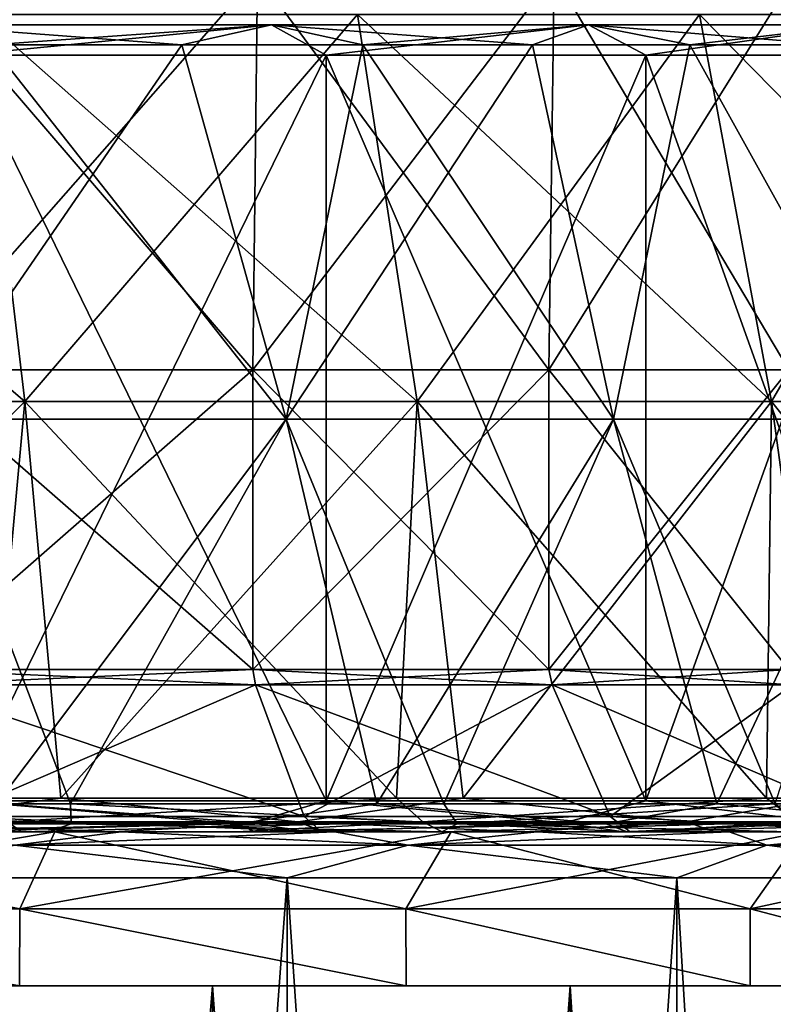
# Model space of a CAD drawing. Header units: millimetres. Extents: x -178 to 325, y 0 to 197.
# Tile 88 of 256: x 8.51 to 13.41, y 41.88 to 48.27. Entities that reach past the tile are written whole.
import ezdxf

# ---------------------------------------------------------------- set-up
doc = ezdxf.new("R2010")
doc.units = ezdxf.units.MM
doc.header["$LTSCALE"] = 52.148148
for name, color, linetype in [('10', 7, 'CONTINUOUS'), ('11', 7, 'CONTINUOUS'), ('12', 7, 'CONTINUOUS'), ('14', 7, 'CONTINUOUS'), ('16', 7, 'CONTINUOUS'), ('294', 7, 'CONTINUOUS'), ('295', 7, 'CONTINUOUS'), ('297', 7, 'CONTINUOUS'), ('3', 7, 'CONTINUOUS'), ('301', 7, 'CONTINUOUS'), ('4', 7, 'CONTINUOUS'), ('5', 7, 'CONTINUOUS'), ('5881', 7, 'CONTINUOUS'), ('5916', 7, 'CONTINUOUS'), ('5917', 7, 'CONTINUOUS'), ('5918', 7, 'CONTINUOUS'), ('5919', 7, 'CONTINUOUS'), ('5920', 7, 'CONTINUOUS'), ('5921', 7, 'CONTINUOUS'), ('5922', 7, 'CONTINUOUS'), ('5931', 7, 'CONTINUOUS'), ('5932', 7, 'CONTINUOUS'), ('5934', 7, 'CONTINUOUS'), ('5935', 7, 'CONTINUOUS'), ('8', 7, 'CONTINUOUS'), ('9', 7, 'CONTINUOUS')]:
    doc.layers.add(name, color=color, linetype=linetype)

msp = doc.modelspace()

# ---------------------------------------------------------------- linework, layer by layer
at = {"layer": '10', "color": 7, "linetype": 'CONTINUOUS'}
for points in [[(10.503, 43.2, -13.4943), (8.1387, 43.2, -15.039), (10.5031, 48.0433, -13.4943), (10.503, 43.2, -13.4943)], [(10.5031, 48.0433, -13.4943), (8.1387, 43.2, -15.039), (8.1387, 48.0433, -15.039), (10.5031, 48.0433, -13.4943)], [(8.1387, 43.2, 15.039), (10.503, 43.2, 13.4943), (8.1387, 48.0433, 15.039), (8.1387, 43.2, 15.039)], [(8.1387, 48.0433, 15.039), (10.503, 43.2, 13.4943), (10.5031, 48.0433, 13.4943), (8.1387, 48.0433, 15.039)], [(12.5809, 43.2, -11.5815), (10.503, 43.2, -13.4943), (12.5809, 48.0433, -11.5815), (12.5809, 43.2, -11.5815)], [(12.5809, 48.0433, -11.5815), (10.503, 43.2, -13.4943), (10.5031, 48.0433, -13.4943), (12.5809, 48.0433, -11.5815)], [(10.503, 43.2, 13.4943), (12.5809, 43.2, 11.5815), (10.5031, 48.0433, 13.4943), (10.503, 43.2, 13.4943)], [(10.5031, 48.0433, 13.4943), (12.5809, 43.2, 11.5815), (12.5809, 48.0433, 11.5815), (10.5031, 48.0433, 13.4943)], [(14.3155, 43.2, -9.3528), (12.5809, 43.2, -11.5815), (14.3156, 48.0433, -9.3528), (14.3155, 43.2, -9.3528)], [(14.3156, 48.0433, -9.3528), (12.5809, 43.2, -11.5815), (12.5809, 48.0433, -11.5815), (14.3156, 48.0433, -9.3528)], [(12.5809, 43.2, 11.5815), (14.3155, 43.2, 9.3528), (12.5809, 48.0433, 11.5815), (12.5809, 43.2, 11.5815)], [(12.5809, 48.0433, 11.5815), (14.3155, 43.2, 9.3528), (14.3156, 48.0433, 9.3528), (12.5809, 48.0433, 11.5815)]]:
    msp.add_3dface(points, dxfattribs=at)
at = {"layer": '11', "color": 7, "linetype": 'CONTINUOUS'}
for points in [[(8.7802, 43.2179, 18.0603), (5.9667, 43.2179, 19.1747), (7.5544, 43.065, 18.5507), (8.7802, 43.2179, 18.0603)], [(10.3224, 43.065, 17.1653), (8.7802, 43.2179, 18.0603), (7.5544, 43.065, 18.5507), (10.3224, 43.065, 17.1653)], [(8.3074, 43.2179, -18.2827), (10.9603, 43.2179, -16.8268), (8.4321, 43.065, -18.1686), (8.3074, 43.2179, -18.2827)], [(8.4321, 43.065, -18.1686), (10.9603, 43.2179, -16.8268), (11.1307, 43.065, -16.6525), (8.4321, 43.065, -18.1686)], [(11.3944, 43.2179, 16.5359), (8.7802, 43.2179, 18.0603), (10.3224, 43.065, 17.1653), (11.3944, 43.2179, 16.5359)], [(12.8439, 43.065, 15.3699), (11.3944, 43.2179, 16.5359), (10.3224, 43.065, 17.1653), (12.8439, 43.065, 15.3699)], [(10.9603, 43.2179, -16.8268), (13.3644, 43.2179, -14.9887), (11.1307, 43.065, -16.6525), (10.9603, 43.2179, -16.8268)], [(11.1307, 43.065, -16.6525), (13.3644, 43.2179, -14.9887), (13.5635, 43.065, -14.7387), (11.1307, 43.065, -16.6525)], [(13.7499, 43.2179, 14.6359), (11.3944, 43.2179, 16.5359), (12.8439, 43.065, 15.3699), (13.7499, 43.2179, 14.6359)], [(15.0586, 43.065, 13.2075), (13.7499, 43.2179, 14.6359), (12.8439, 43.065, 15.3699), (15.0586, 43.065, 13.2075)], [(13.3644, 43.2179, -14.9887), (15.465, 43.2179, -12.8103), (13.5635, 43.065, -14.7387), (13.3644, 43.2179, -14.9887)], [(8.5242, 43, -17.9623), (7.0744, 43, -18.581), (8.4321, 43.065, -18.1686), (8.5242, 43, -17.9623)], [(7.6852, 43, 18.337), (9.1141, 43, 17.6702), (7.5544, 43.065, 18.5507), (7.6852, 43, 18.337)], [(9.1141, 43, 17.6702), (10.3224, 43.065, 17.1653), (7.5544, 43.065, 18.5507), (9.1141, 43, 17.6702)], [(8.5242, 43, -17.9623), (8.4321, 43.065, -18.1686), (11.1307, 43.065, -16.6525), (8.5242, 43, -17.9623)], [(9.9222, 43, -17.2295), (8.5242, 43, -17.9623), (11.1307, 43.065, -16.6525), (9.9222, 43, -17.2295)], [(9.1141, 43, 17.6702), (10.4862, 43, 16.8922), (10.3224, 43.065, 17.1653), (9.1141, 43, 17.6702)], [(11.2563, 43, -16.3889), (9.9222, 43, -17.2295), (11.1307, 43.065, -16.6525), (11.2563, 43, -16.3889)], [(10.4862, 43, 16.8922), (11.7931, 43, 16.007), (10.3224, 43.065, 17.1653), (10.4862, 43, 16.8922)], [(11.7931, 43, 16.007), (12.8439, 43.065, 15.3699), (10.3224, 43.065, 17.1653), (11.7931, 43, 16.007)], [(11.2563, 43, -16.3889), (11.1307, 43.065, -16.6525), (13.5635, 43.065, -14.7387), (11.2563, 43, -16.3889)], [(12.5203, 43, -15.4451), (11.2563, 43, -16.3889), (13.5635, 43.065, -14.7387), (12.5203, 43, -15.4451)], [(11.7931, 43, 16.007), (13.0241, 43, 15.0226), (12.8439, 43.065, 15.3699), (11.7931, 43, 16.007)], [(13.706, 43, -14.4031), (12.5203, 43, -15.4451), (13.5635, 43.065, -14.7387), (13.706, 43, -14.4031)], [(13.0241, 43, 15.0226), (14.1753, 43, 13.9415), (12.8439, 43.065, 15.3699), (13.0241, 43, 15.0226)], [(14.1753, 43, 13.9415), (15.0586, 43.065, 13.2075), (12.8439, 43.065, 15.3699), (14.1753, 43, 13.9415)]]:
    msp.add_3dface(points, dxfattribs=at)
at = {"layer": '12', "color": 7, "linetype": 'CONTINUOUS'}
for points in [[(8.8465, 43.0521, -16.4105), (6.2025, 43.1812, -17.5127), (6.1114, 43.0521, -17.613), (8.8465, 43.0521, -16.4105)], [(8.8419, 43.1812, -16.3397), (6.2025, 43.1812, -17.5127), (8.8465, 43.0521, -16.4105), (8.8419, 43.1812, -16.3397)], [(7.2786, 43.0521, 17.1635), (8.362, 43.1812, 16.5904), (9.927, 43.0521, 15.7804), (7.2786, 43.0521, 17.1635)], [(8.362, 43.1812, 16.5904), (10.8324, 43.1812, 15.0938), (9.927, 43.0521, 15.7804), (8.362, 43.1812, 16.5904)], [(11.2676, 43.1812, -14.7718), (8.8419, 43.1812, -16.3397), (11.3544, 43.0521, -14.7865), (11.2676, 43.1812, -14.7718)], [(11.3544, 43.0521, -14.7865), (8.8419, 43.1812, -16.3397), (8.8465, 43.0521, -16.4105), (11.3544, 43.0521, -14.7865)], [(9.927, 43.0521, 15.7804), (10.8324, 43.1812, 15.0938), (12.3204, 43.0521, 13.9919), (9.927, 43.0521, 15.7804)], [(10.8324, 43.1812, 15.0938), (13.041, 43.1812, 13.2324), (12.3204, 43.0521, 13.9919), (10.8324, 43.1812, 15.0938)], [(13.421, 43.1812, -12.8468), (11.2676, 43.1812, -14.7718), (11.3544, 43.0521, -14.7865), (13.421, 43.1812, -12.8468)], [(13.5707, 43.0521, -12.7828), (13.421, 43.1812, -12.8468), (11.3544, 43.0521, -14.7865), (13.5707, 43.0521, -12.7828)], [(12.3204, 43.0521, 13.9919), (13.041, 43.1812, 13.2324), (14.3973, 43.0521, 11.8441), (12.3204, 43.0521, 13.9919)], [(13.041, 43.1812, 13.2324), (14.9343, 43.1812, 11.0512), (14.3973, 43.0521, 11.8441), (13.041, 43.1812, 13.2324)], [(5.9111, 43, -17.8229), (8.6967, 43, -16.6423), (6.1114, 43.0521, -17.613), (5.9111, 43, -17.8229)], [(8.6967, 43, -16.6423), (8.8465, 43.0521, -16.4105), (6.1114, 43.0521, -17.613), (8.6967, 43, -16.6423)], [(7.3644, 43, 17.2731), (7.2786, 43.0521, 17.1635), (9.927, 43.0521, 15.7804), (7.3644, 43, 17.2731)], [(10.0421, 43, 15.8667), (7.3644, 43, 17.2731), (9.927, 43.0521, 15.7804), (10.0421, 43, 15.8667)], [(8.6967, 43, -16.6423), (11.2554, 43, -15.0304), (8.8465, 43.0521, -16.4105), (8.6967, 43, -16.6423)], [(11.2554, 43, -15.0304), (11.3544, 43.0521, -14.7865), (8.8465, 43.0521, -16.4105), (11.2554, 43, -15.0304)], [(10.0421, 43, 15.8667), (9.927, 43.0521, 15.7804), (12.3204, 43.0521, 13.9919), (10.0421, 43, 15.8667)], [(12.4592, 43, 14.0487), (10.0421, 43, 15.8667), (12.3204, 43.0521, 13.9919), (12.4592, 43, 14.0487)], [(11.2554, 43, -15.0304), (13.5226, 43, -13.0283), (11.3544, 43.0521, -14.7865), (11.2554, 43, -15.0304)], [(13.5226, 43, -13.0283), (13.5707, 43.0521, -12.7828), (11.3544, 43.0521, -14.7865), (13.5226, 43, -13.0283)], [(12.4592, 43, 14.0487), (12.3204, 43.0521, 13.9919), (14.3973, 43.0521, 11.8441), (12.4592, 43, 14.0487)], [(14.5527, 43, 11.8668), (12.4592, 43, 14.0487), (14.3973, 43.0521, 11.8441), (14.5527, 43, 11.8668)]]:
    msp.add_3dface(points, dxfattribs=at)
at = {"layer": '14', "color": 7, "linetype": 'CONTINUOUS'}
for points in [[(8.3236, 48.1102, -15.3806), (9.5653, 48.1102, -14.6408), (7.8386, 48.2404, -15.3842), (8.3236, 48.1102, -15.3806)], [(9.5653, 48.1102, -14.6408), (10.1487, 48.2404, -13.9685), (7.8386, 48.2404, -15.3842), (9.5653, 48.1102, -14.6408)], [(8.3236, 48.1102, 15.3806), (7.8386, 48.2404, 15.3842), (10.1487, 48.2404, 13.9685), (8.3236, 48.1102, 15.3806)], [(7.8386, 48.2404, 15.3842), (8.1387, 48.0433, 15.039), (10.1487, 48.2404, 13.9685), (7.8386, 48.2404, 15.3842)], [(10.1487, 48.2404, -13.9685), (8.1387, 48.0433, -15.039), (7.8386, 48.2404, -15.3842), (10.1487, 48.2404, -13.9685)], [(8.1387, 48.0433, 15.039), (10.5031, 48.0433, 13.4943), (10.1487, 48.2404, 13.9685), (8.1387, 48.0433, 15.039)], [(10.5031, 48.0433, -13.4943), (8.1387, 48.0433, -15.039), (10.1487, 48.2404, -13.9685), (10.5031, 48.0433, -13.4943)], [(9.5653, 48.1102, 14.6408), (8.3236, 48.1102, 15.3806), (10.1487, 48.2404, 13.9685), (9.5653, 48.1102, 14.6408)], [(9.5653, 48.1102, -14.6408), (10.7417, 48.1102, -13.8009), (10.1487, 48.2404, -13.9685), (9.5653, 48.1102, -14.6408)], [(10.7417, 48.1102, 13.8009), (9.5653, 48.1102, 14.6408), (10.1487, 48.2404, 13.9685), (10.7417, 48.1102, 13.8009)], [(10.7417, 48.1102, -13.8009), (11.8446, 48.1102, -12.8667), (10.1487, 48.2404, -13.9685), (10.7417, 48.1102, -13.8009)], [(11.8446, 48.1102, -12.8667), (12.2089, 48.2404, -12.2089), (10.1487, 48.2404, -13.9685), (11.8446, 48.1102, -12.8667)], [(10.7417, 48.1102, 13.8009), (10.1487, 48.2404, 13.9685), (12.2089, 48.2404, 12.2089), (10.7417, 48.1102, 13.8009)], [(10.1487, 48.2404, 13.9685), (10.5031, 48.0433, 13.4943), (12.2089, 48.2404, 12.2089), (10.1487, 48.2404, 13.9685)], [(12.2089, 48.2404, -12.2089), (10.5031, 48.0433, -13.4943), (10.1487, 48.2404, -13.9685), (12.2089, 48.2404, -12.2089)], [(10.5031, 48.0433, 13.4943), (12.5809, 48.0433, 11.5815), (12.2089, 48.2404, 12.2089), (10.5031, 48.0433, 13.4943)], [(12.5809, 48.0433, -11.5815), (10.5031, 48.0433, -13.4943), (12.2089, 48.2404, -12.2089), (12.5809, 48.0433, -11.5815)], [(11.8446, 48.1102, 12.8667), (10.7417, 48.1102, 13.8009), (12.2089, 48.2404, 12.2089), (11.8446, 48.1102, 12.8667)], [(11.8446, 48.1102, -12.8667), (12.8667, 48.1102, -11.8446), (12.2089, 48.2404, -12.2089), (11.8446, 48.1102, -12.8667)], [(12.8667, 48.1102, 11.8446), (11.8446, 48.1102, 12.8667), (12.2089, 48.2404, 12.2089), (12.8667, 48.1102, 11.8446)], [(12.8667, 48.1102, -11.8446), (13.8009, 48.1102, -10.7416), (12.2089, 48.2404, -12.2089), (12.8667, 48.1102, -11.8446)], [(13.8009, 48.1102, -10.7416), (13.9685, 48.2404, -10.1487), (12.2089, 48.2404, -12.2089), (13.8009, 48.1102, -10.7416)], [(12.8667, 48.1102, 11.8446), (12.2089, 48.2404, 12.2089), (13.9685, 48.2404, 10.1487), (12.8667, 48.1102, 11.8446)], [(12.2089, 48.2404, 12.2089), (12.5809, 48.0433, 11.5815), (13.9685, 48.2404, 10.1487), (12.2089, 48.2404, 12.2089)], [(13.9685, 48.2404, -10.1487), (12.5809, 48.0433, -11.5815), (12.2089, 48.2404, -12.2089), (13.9685, 48.2404, -10.1487)], [(12.5809, 48.0433, 11.5815), (14.3156, 48.0433, 9.3528), (13.9685, 48.2404, 10.1487), (12.5809, 48.0433, 11.5815)], [(14.3156, 48.0433, -9.3528), (12.5809, 48.0433, -11.5815), (13.9685, 48.2404, -10.1487), (14.3156, 48.0433, -9.3528)], [(13.8009, 48.1102, 10.7416), (12.8667, 48.1102, 11.8446), (13.9685, 48.2404, 10.1487), (13.8009, 48.1102, 10.7416)]]:
    msp.add_3dface(points, dxfattribs=at)
at = {"layer": '16', "color": 7, "linetype": 'CONTINUOUS'}
for points in [[(8.1387, 43.2, -15.039), (10.0167, 43.0586, -13.7868), (7.7366, 43.0586, -15.184), (8.1387, 43.2, -15.039)], [(8.1387, 43.2, 15.039), (7.7366, 43.0586, 15.184), (10.0167, 43.0586, 13.7868), (8.1387, 43.2, 15.039)], [(8.1387, 43.2, -15.039), (10.503, 43.2, -13.4943), (10.0167, 43.0586, -13.7868), (8.1387, 43.2, -15.039)], [(10.503, 43.2, 13.4943), (8.1387, 43.2, 15.039), (10.0167, 43.0586, 13.7868), (10.503, 43.2, 13.4943)], [(10.503, 43.2, -13.4943), (12.0501, 43.0586, -12.0501), (10.0167, 43.0586, -13.7868), (10.503, 43.2, -13.4943)], [(10.503, 43.2, 13.4943), (10.0167, 43.0586, 13.7868), (12.0501, 43.0586, 12.0501), (10.503, 43.2, 13.4943)], [(10.503, 43.2, -13.4943), (12.5809, 43.2, -11.5815), (12.0501, 43.0586, -12.0501), (10.503, 43.2, -13.4943)], [(12.5809, 43.2, 11.5815), (10.503, 43.2, 13.4943), (12.0501, 43.0586, 12.0501), (12.5809, 43.2, 11.5815)], [(12.5809, 43.2, -11.5815), (13.7868, 43.0586, -10.0167), (12.0501, 43.0586, -12.0501), (12.5809, 43.2, -11.5815)], [(12.5809, 43.2, 11.5815), (12.0501, 43.0586, 12.0501), (13.7868, 43.0586, 10.0167), (12.5809, 43.2, 11.5815)], [(12.5809, 43.2, -11.5815), (14.3155, 43.2, -9.3528), (13.7868, 43.0586, -10.0167), (12.5809, 43.2, -11.5815)], [(14.3155, 43.2, 9.3528), (12.5809, 43.2, 11.5815), (13.7868, 43.0586, 10.0167), (14.3155, 43.2, 9.3528)], [(7.7366, 43.0586, 15.184), (8.0415, 43, 14.864), (10.0167, 43.0586, 13.7868), (7.7366, 43.0586, 15.184)], [(10.0167, 43.0586, -13.7868), (8.0415, 43, -14.864), (7.7366, 43.0586, -15.184), (10.0167, 43.0586, -13.7868)], [(8.0415, 43, 14.864), (10.3791, 43, 13.3371), (10.0167, 43.0586, 13.7868), (8.0415, 43, 14.864)], [(10.3791, 43, -13.3371), (8.0415, 43, -14.864), (10.0167, 43.0586, -13.7868), (10.3791, 43, -13.3371)], [(10.0167, 43.0586, 13.7868), (10.3791, 43, 13.3371), (12.0501, 43.0586, 12.0501), (10.0167, 43.0586, 13.7868)], [(12.0501, 43.0586, -12.0501), (10.3791, 43, -13.3371), (10.0167, 43.0586, -13.7868), (12.0501, 43.0586, -12.0501)], [(10.3791, 43, 13.3371), (12.4332, 43, 11.4465), (12.0501, 43.0586, 12.0501), (10.3791, 43, 13.3371)], [(12.4333, 43, -11.4465), (10.3791, 43, -13.3371), (12.0501, 43.0586, -12.0501), (12.4333, 43, -11.4465)], [(12.0501, 43.0586, 12.0501), (12.4332, 43, 11.4465), (13.7868, 43.0586, 10.0167), (12.0501, 43.0586, 12.0501)], [(13.7868, 43.0586, -10.0167), (12.4333, 43, -11.4465), (12.0501, 43.0586, -12.0501), (13.7868, 43.0586, -10.0167)], [(12.4332, 43, 11.4465), (14.1477, 43, 9.2441), (13.7868, 43.0586, 10.0167), (12.4332, 43, 11.4465)], [(14.1477, 43, -9.244), (12.4333, 43, -11.4465), (13.7868, 43.0586, -10.0167), (14.1477, 43, -9.244)]]:
    msp.add_3dface(points, dxfattribs=at)
at = {"layer": '294', "color": 7, "linetype": 'CONTINUOUS'}
for points in [[(7.8, 46, -13.51), (10.0275, 46, -11.9503), (7.8224, 48.5654, -13.5488), (7.8, 46, -13.51)], [(10.0275, 46, 11.9503), (7.8, 46, 13.51), (10.0563, 48.5654, 11.9846), (10.0275, 46, 11.9503)], [(10.0563, 48.5654, 11.9846), (7.8, 46, 13.51), (7.8224, 48.5654, 13.5488), (10.0563, 48.5654, 11.9846)], [(7.8224, 48.5654, -13.5488), (10.0275, 46, -11.9503), (10.0563, 48.5654, -11.9846), (7.8224, 48.5654, -13.5488)], [(10.0275, 46, -11.9503), (11.9503, 46, -10.0275), (10.0563, 48.5654, -11.9846), (10.0275, 46, -11.9503)], [(11.9503, 46, 10.0275), (10.0275, 46, 11.9503), (11.9846, 48.5654, 10.0563), (11.9503, 46, 10.0275)], [(11.9846, 48.5654, 10.0563), (10.0275, 46, 11.9503), (10.0563, 48.5654, 11.9846), (11.9846, 48.5654, 10.0563)], [(10.0563, 48.5654, -11.9846), (11.9503, 46, -10.0275), (11.9846, 48.5654, -10.0563), (10.0563, 48.5654, -11.9846)], [(11.9503, 46, -10.0275), (13.51, 46, -7.8), (11.9846, 48.5654, -10.0563), (11.9503, 46, -10.0275)], [(13.51, 46, 7.8), (11.9503, 46, 10.0275), (13.5488, 48.5654, 7.8224), (13.51, 46, 7.8)], [(13.5488, 48.5654, 7.8224), (11.9503, 46, 10.0275), (11.9846, 48.5654, 10.0563), (13.5488, 48.5654, 7.8224)], [(11.9846, 48.5654, -10.0563), (13.51, 46, -7.8), (13.5488, 48.5654, -7.8224), (11.9846, 48.5654, -10.0563)]]:
    msp.add_3dface(points, dxfattribs=at)
at = {"layer": '295', "color": 7, "linetype": 'CONTINUOUS'}
for points in [[(10.0447, 43.9536, -11.9708), (7.8134, 43.9536, -13.5332), (10.3615, 43.1, -12.3483), (10.0447, 43.9536, -11.9708)], [(10.3615, 43.1, -12.3483), (7.8134, 43.9536, -13.5332), (8.0598, 43.1, -13.96), (10.3615, 43.1, -12.3483)], [(7.8134, 43.9536, 13.5332), (10.0447, 43.9536, 11.9708), (8.0598, 43.1, 13.96), (7.8134, 43.9536, 13.5332)], [(8.0598, 43.1, 13.96), (10.0447, 43.9536, 11.9708), (10.3615, 43.1, 12.3483), (8.0598, 43.1, 13.96)], [(11.9708, 43.9536, -10.0447), (10.0447, 43.9536, -11.9708), (12.3483, 43.1, -10.3615), (11.9708, 43.9536, -10.0447)], [(12.3483, 43.1, -10.3615), (10.0447, 43.9536, -11.9708), (10.3615, 43.1, -12.3483), (12.3483, 43.1, -10.3615)], [(10.0447, 43.9536, 11.9708), (11.9708, 43.9536, 10.0447), (10.3615, 43.1, 12.3483), (10.0447, 43.9536, 11.9708)], [(10.3615, 43.1, 12.3483), (11.9708, 43.9536, 10.0447), (12.3483, 43.1, 10.3615), (10.3615, 43.1, 12.3483)], [(13.5332, 43.9536, -7.8134), (11.9708, 43.9536, -10.0447), (13.96, 43.1, -8.0598), (13.5332, 43.9536, -7.8134)], [(13.96, 43.1, -8.0598), (11.9708, 43.9536, -10.0447), (12.3483, 43.1, -10.3615), (13.96, 43.1, -8.0598)], [(11.9708, 43.9536, 10.0447), (13.5332, 43.9536, 7.8134), (12.3483, 43.1, 10.3615), (11.9708, 43.9536, 10.0447)], [(12.3483, 43.1, 10.3615), (13.5332, 43.9536, 7.8134), (13.96, 43.1, 8.0598), (12.3483, 43.1, 10.3615)]]:
    msp.add_3dface(points, dxfattribs=at)
at = {"layer": '297', "color": 7, "linetype": 'CONTINUOUS'}
for points in [[(7.8, 44.0536, 13.51), (10.0275, 44.0536, 11.9503), (7.8134, 43.9536, 13.5332), (7.8, 44.0536, 13.51)], [(10.0275, 44.0536, -11.9503), (7.8, 44.0536, -13.51), (10.0447, 43.9536, -11.9708), (10.0275, 44.0536, -11.9503)], [(7.8, 44.0536, -13.51), (7.8134, 43.9536, -13.5332), (10.0447, 43.9536, -11.9708), (7.8, 44.0536, -13.51)], [(10.0275, 44.0536, 11.9503), (10.0447, 43.9536, 11.9708), (7.8134, 43.9536, 13.5332), (10.0275, 44.0536, 11.9503)], [(10.0275, 44.0536, 11.9503), (11.9503, 44.0536, 10.0275), (10.0447, 43.9536, 11.9708), (10.0275, 44.0536, 11.9503)], [(11.9503, 44.0536, -10.0275), (10.0275, 44.0536, -11.9503), (11.9708, 43.9536, -10.0447), (11.9503, 44.0536, -10.0275)], [(10.0275, 44.0536, -11.9503), (10.0447, 43.9536, -11.9708), (11.9708, 43.9536, -10.0447), (10.0275, 44.0536, -11.9503)], [(11.9503, 44.0536, 10.0275), (11.9708, 43.9536, 10.0447), (10.0447, 43.9536, 11.9708), (11.9503, 44.0536, 10.0275)], [(11.9503, 44.0536, 10.0275), (13.51, 44.0536, 7.8), (11.9708, 43.9536, 10.0447), (11.9503, 44.0536, 10.0275)], [(13.51, 44.0536, -7.8), (11.9503, 44.0536, -10.0275), (13.5332, 43.9536, -7.8134), (13.51, 44.0536, -7.8)], [(11.9503, 44.0536, -10.0275), (11.9708, 43.9536, -10.0447), (13.5332, 43.9536, -7.8134), (11.9503, 44.0536, -10.0275)], [(13.51, 44.0536, 7.8), (13.5332, 43.9536, 7.8134), (11.9708, 43.9536, 10.0447), (13.51, 44.0536, 7.8)]]:
    msp.add_3dface(points, dxfattribs=at)
at = {"layer": '3', "color": 7, "linetype": 'CONTINUOUS'}
for points in [[(8.6967, 43, -16.6423), (5.9111, 43, -17.8229), (8.5242, 43, -17.9623), (8.6967, 43, -16.6423)], [(8.5242, 43, -17.9623), (5.9111, 43, -17.8229), (7.0744, 43, -18.581), (8.5242, 43, -17.9623)], [(7.3644, 43, 17.2731), (10.0421, 43, 15.8667), (7.6852, 43, 18.337), (7.3644, 43, 17.2731)], [(7.6852, 43, 18.337), (10.0421, 43, 15.8667), (9.1141, 43, 17.6702), (7.6852, 43, 18.337)], [(9.9222, 43, -17.2295), (8.6967, 43, -16.6423), (8.5242, 43, -17.9623), (9.9222, 43, -17.2295)], [(11.2554, 43, -15.0304), (8.6967, 43, -16.6423), (9.9222, 43, -17.2295), (11.2554, 43, -15.0304)], [(9.1141, 43, 17.6702), (10.0421, 43, 15.8667), (10.4862, 43, 16.8922), (9.1141, 43, 17.6702)], [(11.2563, 43, -16.3889), (11.2554, 43, -15.0304), (9.9222, 43, -17.2295), (11.2563, 43, -16.3889)], [(10.0421, 43, 15.8667), (12.4592, 43, 14.0487), (10.4862, 43, 16.8922), (10.0421, 43, 15.8667)], [(10.4862, 43, 16.8922), (12.4592, 43, 14.0487), (11.7931, 43, 16.007), (10.4862, 43, 16.8922)], [(13.5226, 43, -13.0283), (11.2554, 43, -15.0304), (12.5203, 43, -15.4451), (13.5226, 43, -13.0283)], [(12.5203, 43, -15.4451), (11.2554, 43, -15.0304), (11.2563, 43, -16.3889), (12.5203, 43, -15.4451)], [(11.7931, 43, 16.007), (12.4592, 43, 14.0487), (13.0241, 43, 15.0226), (11.7931, 43, 16.007)], [(12.4592, 43, 14.0487), (14.5527, 43, 11.8668), (13.0241, 43, 15.0226), (12.4592, 43, 14.0487)], [(13.706, 43, -14.4031), (13.5226, 43, -13.0283), (12.5203, 43, -15.4451), (13.706, 43, -14.4031)], [(13.0241, 43, 15.0226), (14.5527, 43, 11.8668), (14.1753, 43, 13.9415), (13.0241, 43, 15.0226)]]:
    msp.add_3dface(points, dxfattribs=at)
at = {"layer": '301', "color": 7, "linetype": 'CONTINUOUS'}
for points in [[(8.1451, 43, -14.1106), (10.472, 43, -12.4817), (8.0598, 43.1, -13.96), (8.1451, 43, -14.1106)], [(10.472, 43, -12.4817), (10.3615, 43.1, -12.3483), (8.0598, 43.1, -13.96), (10.472, 43, -12.4817)], [(10.472, 43, 12.4817), (8.1451, 43, 14.1106), (8.0598, 43.1, 13.96), (10.472, 43, 12.4817)], [(10.472, 43, 12.4817), (8.0598, 43.1, 13.96), (10.3615, 43.1, 12.3483), (10.472, 43, 12.4817)], [(10.472, 43, -12.4817), (12.4797, 43, -10.4743), (10.3615, 43.1, -12.3483), (10.472, 43, -12.4817)], [(12.4797, 43, -10.4743), (12.3483, 43.1, -10.3615), (10.3615, 43.1, -12.3483), (12.4797, 43, -10.4743)], [(12.4797, 43, 10.4743), (10.472, 43, 12.4817), (10.3615, 43.1, 12.3483), (12.4797, 43, 10.4743)], [(12.4797, 43, 10.4743), (10.3615, 43.1, 12.3483), (12.3483, 43.1, 10.3615), (12.4797, 43, 10.4743)], [(12.4797, 43, -10.4743), (14.1091, 43, -8.1477), (12.3483, 43.1, -10.3615), (12.4797, 43, -10.4743)], [(14.1091, 43, -8.1477), (13.96, 43.1, -8.0598), (12.3483, 43.1, -10.3615), (14.1091, 43, -8.1477)], [(14.1091, 43, 8.1477), (12.4797, 43, 10.4743), (12.3483, 43.1, 10.3615), (14.1091, 43, 8.1477)], [(14.1091, 43, 8.1477), (12.3483, 43.1, 10.3615), (13.96, 43.1, 8.0598), (14.1091, 43, 8.1477)]]:
    msp.add_3dface(points, dxfattribs=at)
at = {"layer": '4', "color": 7, "linetype": 'CONTINUOUS'}
for points in [[(10.0275, 46, -11.9503), (7.8, 46, -13.51), (10.0275, 44.0536, -11.9503), (10.0275, 46, -11.9503)], [(10.0275, 44.0536, -11.9503), (7.8, 46, -13.51), (7.8, 44.0536, -13.51), (10.0275, 44.0536, -11.9503)], [(7.8, 46, 13.51), (10.0275, 46, 11.9503), (7.8, 44.0536, 13.51), (7.8, 46, 13.51)], [(7.8, 44.0536, 13.51), (10.0275, 46, 11.9503), (10.0275, 44.0536, 11.9503), (7.8, 44.0536, 13.51)], [(11.9503, 46, -10.0275), (10.0275, 46, -11.9503), (11.9503, 44.0536, -10.0275), (11.9503, 46, -10.0275)], [(11.9503, 44.0536, -10.0275), (10.0275, 46, -11.9503), (10.0275, 44.0536, -11.9503), (11.9503, 44.0536, -10.0275)], [(10.0275, 46, 11.9503), (11.9503, 46, 10.0275), (10.0275, 44.0536, 11.9503), (10.0275, 46, 11.9503)], [(10.0275, 44.0536, 11.9503), (11.9503, 46, 10.0275), (11.9503, 44.0536, 10.0275), (10.0275, 44.0536, 11.9503)], [(13.51, 46, -7.8), (11.9503, 46, -10.0275), (13.51, 44.0536, -7.8), (13.51, 46, -7.8)], [(13.51, 44.0536, -7.8), (11.9503, 46, -10.0275), (11.9503, 44.0536, -10.0275), (13.51, 44.0536, -7.8)], [(11.9503, 46, 10.0275), (13.51, 46, 7.8), (11.9503, 44.0536, 10.0275), (11.9503, 46, 10.0275)], [(11.9503, 44.0536, 10.0275), (13.51, 46, 7.8), (13.51, 44.0536, 7.8), (11.9503, 44.0536, 10.0275)]]:
    msp.add_3dface(points, dxfattribs=at)
at = {"layer": '5', "color": 7, "linetype": 'CONTINUOUS'}
for points in [[(8.247, 48.3084, 17.125), (5.6025, 48.3084, 18.1629), (8.5457, 45.7937, 17.7452), (8.247, 48.3084, 17.125)], [(8.5457, 45.7937, 17.7452), (5.6025, 48.3084, 18.1629), (5.8054, 45.7937, 18.8207), (8.5457, 45.7937, 17.7452)], [(5.8054, 45.7937, -18.8207), (8.247, 48.3084, -17.125), (8.5457, 45.7937, -17.7452), (5.8054, 45.7937, -18.8207)], [(8.247, 48.3084, -17.125), (10.7072, 48.3084, -15.7046), (8.5457, 45.7937, -17.7452), (8.247, 48.3084, -17.125)], [(10.7072, 48.3084, 15.7046), (8.247, 48.3084, 17.125), (11.095, 45.7937, 16.2734), (10.7072, 48.3084, 15.7046)], [(11.095, 45.7937, 16.2734), (8.247, 48.3084, 17.125), (8.5457, 45.7937, 17.7452), (11.095, 45.7937, 16.2734)], [(8.5457, 45.7937, -17.7452), (10.7072, 48.3084, -15.7046), (11.095, 45.7937, -16.2734), (8.5457, 45.7937, -17.7452)], [(10.7072, 48.3084, -15.7046), (12.9283, 48.3084, -13.9334), (11.095, 45.7937, -16.2734), (10.7072, 48.3084, -15.7046)], [(12.9283, 48.3084, 13.9334), (10.7072, 48.3084, 15.7046), (13.3965, 45.7937, 14.438), (12.9283, 48.3084, 13.9334)], [(13.3965, 45.7937, 14.438), (10.7072, 48.3084, 15.7046), (11.095, 45.7937, 16.2734), (13.3965, 45.7937, 14.438)], [(11.095, 45.7937, -16.2734), (12.9283, 48.3084, -13.9334), (13.3965, 45.7937, -14.438), (11.095, 45.7937, -16.2734)], [(12.9283, 48.3084, -13.9334), (14.8605, 48.3084, -11.8509), (13.3965, 45.7937, -14.438), (12.9283, 48.3084, -13.9334)], [(14.8605, 48.3084, 11.8509), (12.9283, 48.3084, 13.9334), (15.3987, 45.7937, 12.2801), (14.8605, 48.3084, 11.8509)], [(15.3987, 45.7937, 12.2801), (12.9283, 48.3084, 13.9334), (13.3965, 45.7937, 14.438), (15.3987, 45.7937, 12.2801)], [(13.3965, 45.7937, -14.438), (14.8605, 48.3084, -11.8509), (15.3987, 45.7937, -12.2801), (13.3965, 45.7937, -14.438)], [(5.8054, 45.7937, -18.8207), (8.5457, 45.7937, -17.7452), (8.3074, 43.2179, -18.2827), (5.8054, 45.7937, -18.8207)], [(8.5457, 45.7937, 17.7452), (5.8054, 45.7937, 18.8207), (5.9667, 43.2179, 19.1747), (8.5457, 45.7937, 17.7452)], [(8.7802, 43.2179, 18.0603), (8.5457, 45.7937, 17.7452), (5.9667, 43.2179, 19.1747), (8.7802, 43.2179, 18.0603)], [(8.3074, 43.2179, -18.2827), (8.5457, 45.7937, -17.7452), (10.9603, 43.2179, -16.8268), (8.3074, 43.2179, -18.2827)], [(8.5457, 45.7937, -17.7452), (11.095, 45.7937, -16.2734), (10.9603, 43.2179, -16.8268), (8.5457, 45.7937, -17.7452)], [(11.095, 45.7937, 16.2734), (8.5457, 45.7937, 17.7452), (8.7802, 43.2179, 18.0603), (11.095, 45.7937, 16.2734)], [(11.3944, 43.2179, 16.5359), (11.095, 45.7937, 16.2734), (8.7802, 43.2179, 18.0603), (11.3944, 43.2179, 16.5359)], [(10.9603, 43.2179, -16.8268), (11.095, 45.7937, -16.2734), (13.3644, 43.2179, -14.9887), (10.9603, 43.2179, -16.8268)], [(11.095, 45.7937, -16.2734), (13.3965, 45.7937, -14.438), (13.3644, 43.2179, -14.9887), (11.095, 45.7937, -16.2734)], [(13.3965, 45.7937, 14.438), (11.095, 45.7937, 16.2734), (11.3944, 43.2179, 16.5359), (13.3965, 45.7937, 14.438)], [(13.7499, 43.2179, 14.6359), (13.3965, 45.7937, 14.438), (11.3944, 43.2179, 16.5359), (13.7499, 43.2179, 14.6359)], [(13.3644, 43.2179, -14.9887), (13.3965, 45.7937, -14.438), (15.465, 43.2179, -12.8103), (13.3644, 43.2179, -14.9887)], [(13.3965, 45.7937, -14.438), (15.3987, 45.7937, -12.2801), (15.465, 43.2179, -12.8103), (13.3965, 45.7937, -14.438)], [(15.3987, 45.7937, 12.2801), (13.3965, 45.7937, 14.438), (13.7499, 43.2179, 14.6359), (15.3987, 45.7937, 12.2801)]]:
    msp.add_3dface(points, dxfattribs=at)
at = {"layer": '5881', "color": 7, "linetype": 'CONTINUOUS'}
for points in [[(9.1713, 43, -17.9977), (7.7328, 43, -18.6612), (5.9501, 43, -18.3071), (9.1713, 43, -17.9977)], [(8.7406, 43, -17.1509), (9.1713, 43, -17.9977), (5.9501, 43, -18.3071), (8.7406, 43, -17.1509)], [(9.1712, 43, 17.9977), (10.5575, 43, 17.2214), (5.9502, 43, 18.3071), (9.1712, 43, 17.9977)], [(5.9502, 43, 18.3071), (10.5575, 43, 17.2214), (8.7406, 43, 17.1509), (5.9502, 43, 18.3071)], [(7.7327, 43, 18.6612), (9.1712, 43, 17.9977), (5.9502, 43, 18.3071), (7.7327, 43, 18.6612)], [(10.5575, 43, 17.2214), (11.8741, 43, 16.3412), (8.7406, 43, 17.1509), (10.5575, 43, 17.2214)], [(8.7406, 43, 17.1509), (11.8741, 43, 16.3412), (11.3154, 43, 15.5727), (8.7406, 43, 17.1509)], [(10.5576, 43, -17.2213), (9.1713, 43, -17.9977), (8.7406, 43, -17.1509), (10.5576, 43, -17.2213)], [(11.8742, 43, -16.3412), (10.5576, 43, -17.2213), (8.7406, 43, -17.1509), (11.8742, 43, -16.3412)], [(11.3154, 43, -15.5727), (11.8742, 43, -16.3412), (8.7406, 43, -17.1509), (11.3154, 43, -15.5727)], [(13.122, 43, 15.3573), (14.2846, 43, 14.2822), (11.3154, 43, 15.5727), (13.122, 43, 15.3573)], [(11.3154, 43, 15.5727), (14.2846, 43, 14.2822), (13.6116, 43, 13.6114), (11.3154, 43, 15.5727)], [(11.8741, 43, 16.3412), (13.122, 43, 15.3573), (11.3154, 43, 15.5727), (11.8741, 43, 16.3412)], [(13.122, 43, -15.3572), (11.8742, 43, -16.3412), (11.3154, 43, -15.5727), (13.122, 43, -15.3572)], [(13.6116, 43, -13.6114), (13.122, 43, -15.3572), (11.3154, 43, -15.5727), (13.6116, 43, -13.6114)], [(14.2847, 43, -14.2822), (13.122, 43, -15.3572), (13.6116, 43, -13.6114), (14.2847, 43, -14.2822)]]:
    msp.add_3dface(points, dxfattribs=at)
at = {"layer": '5916', "color": 7, "linetype": 'CONTINUOUS'}
for points in [[(7.1717, 10, -16.3456), (9.7638, 10, -14.9424), (7.1717, 42, -16.3456), (7.1717, 10, -16.3456)], [(7.1717, 42, -16.3456), (9.7638, 10, -14.9424), (9.7638, 42, -14.9424), (7.1717, 42, -16.3456)], [(9.7638, 10, -14.9424), (12.0893, 10, -13.1321), (9.7638, 42, -14.9424), (9.7638, 10, -14.9424)], [(9.7638, 42, -14.9424), (12.0893, 10, -13.1321), (12.0893, 42, -13.1321), (9.7638, 42, -14.9424)], [(12.0893, 10, -13.1321), (14.0853, 10, -10.964), (12.0893, 42, -13.1321), (12.0893, 10, -13.1321)], [(12.0893, 42, -13.1321), (14.0853, 10, -10.964), (14.0853, 42, -10.964), (12.0893, 42, -13.1321)]]:
    msp.add_3dface(points, dxfattribs=at)
at = {"layer": '5917', "color": 7, "linetype": 'CONTINUOUS'}
for points in [[(8.5124, 42.5, -16.7063), (5.7941, 42.5, -17.8323), (8.5116, 42, -16.7067), (8.5124, 42.5, -16.7063)], [(11.0221, 42, -15.1682), (8.5124, 42.5, -16.7063), (8.5116, 42, -16.7067), (11.0221, 42, -15.1682)], [(11.0211, 42.5, -15.169), (8.5124, 42.5, -16.7063), (11.0221, 42, -15.1682), (11.0211, 42.5, -15.169)], [(13.2583, 42.5, -13.2582), (11.0211, 42.5, -15.169), (13.2594, 42, -13.2567), (13.2583, 42.5, -13.2582)], [(13.2594, 42, -13.2567), (11.0211, 42.5, -15.169), (11.0221, 42, -15.1682), (13.2594, 42, -13.2567)], [(15.1692, 42.5, -11.0208), (13.2583, 42.5, -13.2582), (15.1692, 42, -11.0199), (15.1692, 42.5, -11.0208)], [(15.1692, 42, -11.0199), (13.2583, 42.5, -13.2582), (13.2594, 42, -13.2567), (15.1692, 42, -11.0199)]]:
    msp.add_3dface(points, dxfattribs=at)
at = {"layer": '5918', "color": 7, "linetype": 'CONTINUOUS'}
for points in [[(7.1717, 42, -16.3456), (9.7638, 42, -14.9424), (11.0221, 42, -15.1682), (7.1717, 42, -16.3456)], [(7.1717, 42, -16.3456), (11.0221, 42, -15.1682), (8.5116, 42, -16.7067), (7.1717, 42, -16.3456)], [(8.5116, 42, 16.7067), (11.0221, 42, 15.1682), (7.1717, 42, 16.3456), (8.5116, 42, 16.7067)], [(7.1717, 42, 16.3456), (11.0221, 42, 15.1682), (9.7638, 42, 14.9424), (7.1717, 42, 16.3456)], [(9.7638, 42, -14.9424), (12.0893, 42, -13.1321), (13.2594, 42, -13.2567), (9.7638, 42, -14.9424)], [(9.7638, 42, -14.9424), (13.2594, 42, -13.2567), (11.0221, 42, -15.1682), (9.7638, 42, -14.9424)], [(11.0221, 42, 15.1682), (13.2594, 42, 13.2567), (9.7638, 42, 14.9424), (11.0221, 42, 15.1682)], [(9.7638, 42, 14.9424), (13.2594, 42, 13.2567), (12.0893, 42, 13.1321), (9.7638, 42, 14.9424)], [(12.0893, 42, -13.1321), (14.0853, 42, -10.964), (15.1692, 42, -11.0199), (12.0893, 42, -13.1321)], [(12.0893, 42, -13.1321), (15.1692, 42, -11.0199), (13.2594, 42, -13.2567), (12.0893, 42, -13.1321)], [(13.2594, 42, 13.2567), (15.1692, 42, 11.0199), (12.0893, 42, 13.1321), (13.2594, 42, 13.2567)], [(12.0893, 42, 13.1321), (15.1692, 42, 11.0199), (14.0853, 42, 10.964), (12.0893, 42, 13.1321)]]:
    msp.add_3dface(points, dxfattribs=at)
at = {"layer": '5919', "color": 7, "linetype": 'CONTINUOUS'}
for points in [[(9.7638, 10, 14.9424), (7.1717, 10, 16.3456), (9.7638, 42, 14.9424), (9.7638, 10, 14.9424)], [(7.1717, 10, 16.3456), (7.1717, 42, 16.3456), (9.7638, 42, 14.9424), (7.1717, 10, 16.3456)], [(12.0893, 10, 13.1321), (9.7638, 10, 14.9424), (12.0893, 42, 13.1321), (12.0893, 10, 13.1321)], [(9.7638, 10, 14.9424), (9.7638, 42, 14.9424), (12.0893, 42, 13.1321), (9.7638, 10, 14.9424)], [(14.0853, 10, 10.964), (12.0893, 10, 13.1321), (14.0853, 42, 10.964), (14.0853, 10, 10.964)], [(12.0893, 10, 13.1321), (12.0893, 42, 13.1321), (14.0853, 42, 10.964), (12.0893, 10, 13.1321)]]:
    msp.add_3dface(points, dxfattribs=at)
at = {"layer": '5920', "color": 7, "linetype": 'CONTINUOUS'}
for points in [[(8.5124, 42.5, 16.7063), (8.5116, 42, 16.7067), (5.7941, 42.5, 17.8323), (8.5124, 42.5, 16.7063)], [(11.0221, 42, 15.1682), (8.5116, 42, 16.7067), (8.5124, 42.5, 16.7063), (11.0221, 42, 15.1682)], [(11.0211, 42.5, 15.169), (11.0221, 42, 15.1682), (8.5124, 42.5, 16.7063), (11.0211, 42.5, 15.169)], [(13.2594, 42, 13.2567), (11.0221, 42, 15.1682), (11.0211, 42.5, 15.169), (13.2594, 42, 13.2567)], [(13.2583, 42.5, 13.2582), (13.2594, 42, 13.2567), (11.0211, 42.5, 15.169), (13.2583, 42.5, 13.2582)], [(15.1692, 42, 11.0199), (13.2594, 42, 13.2567), (13.2583, 42.5, 13.2582), (15.1692, 42, 11.0199)], [(15.1692, 42.5, 11.0208), (15.1692, 42, 11.0199), (13.2583, 42.5, 13.2582), (15.1692, 42.5, 11.0208)]]:
    msp.add_3dface(points, dxfattribs=at)
at = {"layer": '5921', "color": 7, "linetype": 'CONTINUOUS'}
for points in [[(7.4895, 42.7, -19.0829), (10.25, 42.7, -17.7535), (7.4895, 5.3, -19.0829), (7.4895, 42.7, -19.0829)], [(7.4895, 5.3, -19.0829), (10.25, 42.7, -17.7535), (10.25, 5.3, -17.7535), (7.4895, 5.3, -19.0829)], [(10.25, 42.7, -17.7535), (12.7816, 42.7, -16.0275), (10.25, 5.3, -17.7535), (10.25, 42.7, -17.7535)], [(10.25, 5.3, -17.7535), (12.7816, 42.7, -16.0275), (12.7816, 5.3, -16.0275), (10.25, 5.3, -17.7535)], [(12.7816, 42.7, -16.0275), (15.0276, 42.7, -13.9435), (12.7816, 5.3, -16.0275), (12.7816, 42.7, -16.0275)], [(12.7816, 5.3, -16.0275), (15.0276, 42.7, -13.9435), (15.0276, 5.3, -13.9435), (12.7816, 5.3, -16.0275)]]:
    msp.add_3dface(points, dxfattribs=at)
at = {"layer": '5922', "color": 7, "linetype": 'CONTINUOUS'}
for points in [[(10.25, 42.7, 17.7535), (7.4895, 42.7, 19.0829), (10.25, 5.3, 17.7535), (10.25, 42.7, 17.7535)], [(10.25, 5.3, 17.7535), (7.4895, 42.7, 19.0829), (7.4895, 5.3, 19.0829), (10.25, 5.3, 17.7535)], [(12.7816, 42.7, 16.0275), (10.25, 42.7, 17.7535), (12.7816, 5.3, 16.0275), (12.7816, 42.7, 16.0275)], [(12.7816, 5.3, 16.0275), (10.25, 42.7, 17.7535), (10.25, 5.3, 17.7535), (12.7816, 5.3, 16.0275)], [(15.0276, 42.7, 13.9435), (12.7816, 42.7, 16.0275), (15.0276, 5.3, 13.9435), (15.0276, 42.7, 13.9435)], [(15.0276, 5.3, 13.9435), (12.7816, 42.7, 16.0275), (12.7816, 5.3, 16.0275), (15.0276, 5.3, 13.9435)]]:
    msp.add_3dface(points, dxfattribs=at)
at = {"layer": '5931', "color": 7, "linetype": 'CONTINUOUS'}
for points in [[(9.1712, 43, 17.9977), (7.7327, 43, 18.6612), (8.4795, 42.9121, 18.5675), (9.1712, 43, 17.9977)], [(11.0356, 42.9121, 17.1718), (9.1712, 43, 17.9977), (8.4795, 42.9121, 18.5675), (11.0356, 42.9121, 17.1718)], [(10.5575, 43, 17.2214), (9.1712, 43, 17.9977), (11.0356, 42.9121, 17.1718), (10.5575, 43, 17.2214)], [(11.8741, 43, 16.3412), (10.5575, 43, 17.2214), (11.0356, 42.9121, 17.1718), (11.8741, 43, 16.3412)], [(13.3671, 42.9121, 15.4265), (11.8741, 43, 16.3412), (11.0356, 42.9121, 17.1718), (13.3671, 42.9121, 15.4265)], [(13.122, 43, 15.3573), (11.8741, 43, 16.3412), (13.3671, 42.9121, 15.4265), (13.122, 43, 15.3573)], [(14.2846, 43, 14.2822), (13.122, 43, 15.3573), (13.3671, 42.9121, 15.4265), (14.2846, 43, 14.2822)], [(15.4265, 42.9121, 13.3671), (14.2846, 43, 14.2822), (13.3671, 42.9121, 15.4265), (15.4265, 42.9121, 13.3671)], [(7.4895, 42.7, 19.0829), (10.25, 42.7, 17.7535), (8.4795, 42.9121, 18.5675), (7.4895, 42.7, 19.0829)], [(10.25, 42.7, 17.7535), (11.0356, 42.9121, 17.1718), (8.4795, 42.9121, 18.5675), (10.25, 42.7, 17.7535)], [(10.25, 42.7, 17.7535), (12.7816, 42.7, 16.0275), (11.0356, 42.9121, 17.1718), (10.25, 42.7, 17.7535)], [(12.7816, 42.7, 16.0275), (13.3671, 42.9121, 15.4265), (11.0356, 42.9121, 17.1718), (12.7816, 42.7, 16.0275)], [(12.7816, 42.7, 16.0275), (15.0276, 42.7, 13.9435), (13.3671, 42.9121, 15.4265), (12.7816, 42.7, 16.0275)], [(15.0276, 42.7, 13.9435), (15.4265, 42.9121, 13.3671), (13.3671, 42.9121, 15.4265), (15.0276, 42.7, 13.9435)]]:
    msp.add_3dface(points, dxfattribs=at)
at = {"layer": '5932', "color": 7, "linetype": 'CONTINUOUS'}
for points in [[(7.7328, 43, -18.6612), (9.1713, 43, -17.9977), (8.4795, 42.9121, -18.5675), (7.7328, 43, -18.6612)], [(9.1713, 43, -17.9977), (10.5576, 43, -17.2213), (8.4795, 42.9121, -18.5675), (9.1713, 43, -17.9977)], [(8.4795, 42.9121, -18.5675), (10.5576, 43, -17.2213), (11.0356, 42.9121, -17.1718), (8.4795, 42.9121, -18.5675)], [(10.5576, 43, -17.2213), (11.8742, 43, -16.3412), (11.0356, 42.9121, -17.1718), (10.5576, 43, -17.2213)], [(11.8742, 43, -16.3412), (13.122, 43, -15.3572), (11.0356, 42.9121, -17.1718), (11.8742, 43, -16.3412)], [(11.0356, 42.9121, -17.1718), (13.122, 43, -15.3572), (13.3671, 42.9121, -15.4265), (11.0356, 42.9121, -17.1718)], [(13.122, 43, -15.3572), (14.2847, 43, -14.2822), (13.3671, 42.9121, -15.4265), (13.122, 43, -15.3572)], [(13.3671, 42.9121, -15.4265), (14.2847, 43, -14.2822), (15.4265, 42.9121, -13.3671), (13.3671, 42.9121, -15.4265)], [(10.25, 42.7, -17.7535), (7.4895, 42.7, -19.0829), (8.4795, 42.9121, -18.5675), (10.25, 42.7, -17.7535)], [(10.25, 42.7, -17.7535), (8.4795, 42.9121, -18.5675), (11.0356, 42.9121, -17.1718), (10.25, 42.7, -17.7535)], [(12.7816, 42.7, -16.0275), (10.25, 42.7, -17.7535), (11.0356, 42.9121, -17.1718), (12.7816, 42.7, -16.0275)], [(12.7816, 42.7, -16.0275), (11.0356, 42.9121, -17.1718), (13.3671, 42.9121, -15.4265), (12.7816, 42.7, -16.0275)], [(15.0276, 42.7, -13.9435), (12.7816, 42.7, -16.0275), (13.3671, 42.9121, -15.4265), (15.0276, 42.7, -13.9435)], [(15.0276, 42.7, -13.9435), (13.3671, 42.9121, -15.4265), (15.4265, 42.9121, -13.3671), (15.0276, 42.7, -13.9435)]]:
    msp.add_3dface(points, dxfattribs=at)
at = {"layer": '5934', "color": 7, "linetype": 'CONTINUOUS'}
for points in [[(5.9502, 43, 18.3071), (8.7406, 43, 17.1509), (5.7941, 42.5, 17.8323), (5.9502, 43, 18.3071)], [(8.7406, 43, 17.1509), (8.5124, 42.5, 16.7063), (5.7941, 42.5, 17.8323), (8.7406, 43, 17.1509)], [(8.7406, 43, 17.1509), (11.3154, 43, 15.5727), (8.5124, 42.5, 16.7063), (8.7406, 43, 17.1509)], [(11.3154, 43, 15.5727), (11.0211, 42.5, 15.169), (8.5124, 42.5, 16.7063), (11.3154, 43, 15.5727)], [(11.3154, 43, 15.5727), (13.6116, 43, 13.6114), (11.0211, 42.5, 15.169), (11.3154, 43, 15.5727)], [(13.6116, 43, 13.6114), (13.2583, 42.5, 13.2582), (11.0211, 42.5, 15.169), (13.6116, 43, 13.6114)], [(13.6116, 43, 13.6114), (15.5729, 43, 11.3151), (13.2583, 42.5, 13.2582), (13.6116, 43, 13.6114)], [(15.5729, 43, 11.3151), (15.1692, 42.5, 11.0208), (13.2583, 42.5, 13.2582), (15.5729, 43, 11.3151)]]:
    msp.add_3dface(points, dxfattribs=at)
at = {"layer": '5935', "color": 7, "linetype": 'CONTINUOUS'}
for points in [[(5.9501, 43, -18.3071), (5.7941, 42.5, -17.8323), (8.5124, 42.5, -16.7063), (5.9501, 43, -18.3071)], [(8.7406, 43, -17.1509), (5.9501, 43, -18.3071), (8.5124, 42.5, -16.7063), (8.7406, 43, -17.1509)], [(8.7406, 43, -17.1509), (8.5124, 42.5, -16.7063), (11.0211, 42.5, -15.169), (8.7406, 43, -17.1509)], [(11.3154, 43, -15.5727), (8.7406, 43, -17.1509), (11.0211, 42.5, -15.169), (11.3154, 43, -15.5727)], [(11.3154, 43, -15.5727), (11.0211, 42.5, -15.169), (13.2583, 42.5, -13.2582), (11.3154, 43, -15.5727)], [(13.6116, 43, -13.6114), (11.3154, 43, -15.5727), (13.2583, 42.5, -13.2582), (13.6116, 43, -13.6114)], [(13.6116, 43, -13.6114), (13.2583, 42.5, -13.2582), (15.1692, 42.5, -11.0208), (13.6116, 43, -13.6114)]]:
    msp.add_3dface(points, dxfattribs=at)
at = {"layer": '8', "color": 7, "linetype": 'CONTINUOUS'}
for points in [[(10.3791, 43, 13.3371), (8.0415, 43, 14.864), (8.1451, 43, 14.1106), (10.3791, 43, 13.3371)], [(8.0415, 43, -14.864), (10.3791, 43, -13.3371), (8.1451, 43, -14.1106), (8.0415, 43, -14.864)], [(10.472, 43, 12.4817), (10.3791, 43, 13.3371), (8.1451, 43, 14.1106), (10.472, 43, 12.4817)], [(8.1451, 43, -14.1106), (10.3791, 43, -13.3371), (10.472, 43, -12.4817), (8.1451, 43, -14.1106)], [(12.4332, 43, 11.4465), (10.3791, 43, 13.3371), (10.472, 43, 12.4817), (12.4332, 43, 11.4465)], [(10.3791, 43, -13.3371), (12.4333, 43, -11.4465), (10.472, 43, -12.4817), (10.3791, 43, -13.3371)], [(12.4797, 43, 10.4743), (12.4332, 43, 11.4465), (10.472, 43, 12.4817), (12.4797, 43, 10.4743)], [(10.472, 43, -12.4817), (12.4333, 43, -11.4465), (12.4797, 43, -10.4743), (10.472, 43, -12.4817)], [(14.1477, 43, 9.2441), (12.4332, 43, 11.4465), (14.1091, 43, 8.1477), (14.1477, 43, 9.2441)], [(14.1091, 43, 8.1477), (12.4332, 43, 11.4465), (12.4797, 43, 10.4743), (14.1091, 43, 8.1477)], [(12.4333, 43, -11.4465), (14.1477, 43, -9.244), (12.4797, 43, -10.4743), (12.4333, 43, -11.4465)], [(12.4797, 43, -10.4743), (14.1477, 43, -9.244), (14.1091, 43, -8.1477), (12.4797, 43, -10.4743)]]:
    msp.add_3dface(points, dxfattribs=at)
at = {"layer": '9', "color": 7, "linetype": 'CONTINUOUS'}
for points in [[(7.8905, 45.6794, -16.3849), (10.2444, 45.6794, -15.0258), (8.3236, 48.1102, -15.3806), (7.8905, 45.6794, -16.3849)], [(10.2444, 45.6794, 15.0258), (7.8905, 45.6794, 16.3849), (9.5653, 48.1102, 14.6408), (10.2444, 45.6794, 15.0258)], [(9.5653, 48.1102, 14.6408), (7.8905, 45.6794, 16.3849), (8.3236, 48.1102, 15.3806), (9.5653, 48.1102, 14.6408)], [(8.3236, 48.1102, -15.3806), (10.2444, 45.6794, -15.0258), (9.5653, 48.1102, -14.6408), (8.3236, 48.1102, -15.3806)], [(9.5653, 48.1102, -14.6408), (10.2444, 45.6794, -15.0258), (10.7417, 48.1102, -13.8009), (9.5653, 48.1102, -14.6408)], [(10.7417, 48.1102, 13.8009), (10.2444, 45.6794, 15.0258), (9.5653, 48.1102, 14.6408), (10.7417, 48.1102, 13.8009)], [(10.2444, 45.6794, -15.0258), (12.3695, 45.6794, -13.3312), (10.7417, 48.1102, -13.8009), (10.2444, 45.6794, -15.0258)], [(12.3695, 45.6794, 13.3312), (10.2444, 45.6794, 15.0258), (11.8446, 48.1102, 12.8667), (12.3695, 45.6794, 13.3312)], [(11.8446, 48.1102, 12.8667), (10.2444, 45.6794, 15.0258), (10.7417, 48.1102, 13.8009), (11.8446, 48.1102, 12.8667)], [(10.7417, 48.1102, -13.8009), (12.3695, 45.6794, -13.3312), (11.8446, 48.1102, -12.8667), (10.7417, 48.1102, -13.8009)], [(11.8446, 48.1102, -12.8667), (12.3695, 45.6794, -13.3312), (12.8667, 48.1102, -11.8446), (11.8446, 48.1102, -12.8667)], [(12.8667, 48.1102, 11.8446), (12.3695, 45.6794, 13.3312), (11.8446, 48.1102, 12.8667), (12.8667, 48.1102, 11.8446)], [(12.3695, 45.6794, -13.3312), (14.2183, 45.6794, -11.3387), (12.8667, 48.1102, -11.8446), (12.3695, 45.6794, -13.3312)], [(14.2183, 45.6794, 11.3387), (12.3695, 45.6794, 13.3312), (12.8667, 48.1102, 11.8446), (14.2183, 45.6794, 11.3387)], [(12.8667, 48.1102, -11.8446), (14.2183, 45.6794, -11.3387), (13.8009, 48.1102, -10.7416), (12.8667, 48.1102, -11.8446)], [(13.8009, 48.1102, 10.7416), (14.2183, 45.6794, 11.3387), (12.8667, 48.1102, 11.8446), (13.8009, 48.1102, 10.7416)], [(8.8419, 43.1812, -16.3397), (7.8905, 45.6794, -16.3849), (6.2025, 43.1812, -17.5127), (8.8419, 43.1812, -16.3397)], [(10.2444, 45.6794, -15.0258), (7.8905, 45.6794, -16.3849), (8.8419, 43.1812, -16.3397), (10.2444, 45.6794, -15.0258)], [(7.8905, 45.6794, 16.3849), (10.2444, 45.6794, 15.0258), (8.362, 43.1812, 16.5904), (7.8905, 45.6794, 16.3849)], [(8.362, 43.1812, 16.5904), (10.2444, 45.6794, 15.0258), (10.8324, 43.1812, 15.0938), (8.362, 43.1812, 16.5904)], [(11.2676, 43.1812, -14.7718), (10.2444, 45.6794, -15.0258), (8.8419, 43.1812, -16.3397), (11.2676, 43.1812, -14.7718)], [(12.3695, 45.6794, -13.3312), (10.2444, 45.6794, -15.0258), (11.2676, 43.1812, -14.7718), (12.3695, 45.6794, -13.3312)], [(10.2444, 45.6794, 15.0258), (12.3695, 45.6794, 13.3312), (10.8324, 43.1812, 15.0938), (10.2444, 45.6794, 15.0258)], [(10.8324, 43.1812, 15.0938), (12.3695, 45.6794, 13.3312), (13.041, 43.1812, 13.2324), (10.8324, 43.1812, 15.0938)], [(13.421, 43.1812, -12.8468), (12.3695, 45.6794, -13.3312), (11.2676, 43.1812, -14.7718), (13.421, 43.1812, -12.8468)], [(14.2183, 45.6794, -11.3387), (12.3695, 45.6794, -13.3312), (13.421, 43.1812, -12.8468), (14.2183, 45.6794, -11.3387)], [(12.3695, 45.6794, 13.3312), (14.2183, 45.6794, 11.3387), (13.041, 43.1812, 13.2324), (12.3695, 45.6794, 13.3312)], [(13.041, 43.1812, 13.2324), (14.2183, 45.6794, 11.3387), (14.9343, 43.1812, 11.0512), (13.041, 43.1812, 13.2324)]]:
    msp.add_3dface(points, dxfattribs=at)

doc.saveas('drawing.dxf')
